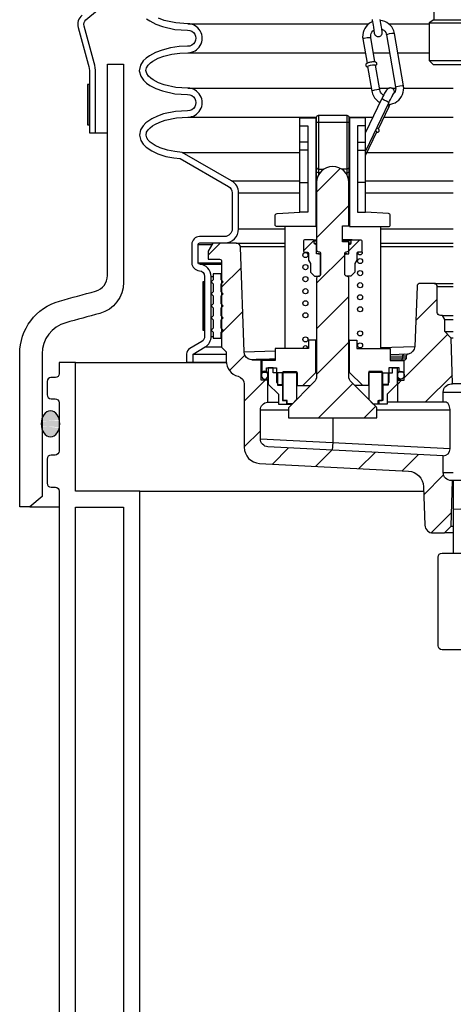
# Model space of a CAD drawing. Extents: x -169 to 7270, y -140 to 2984.
# Tile 21 of 256: x 39.6 to 46.34, y 850.37 to 865.66. Entities that reach past the tile are written whole.
import ezdxf

# ---------------------------------------------------------------- set-up
doc = ezdxf.new("R2010")
doc.units = 0
doc.header["$MEASUREMENT"] = 0
for name, color, linetype in [('ADAPTOR', 3, 'CONTINUOUS'), ('FRP-SUMP', 2, 'CONTINUOUS'), ('MULTI-PORT-SHROUD', 1, 'CONTINUOUS'), ('MULTI-PORT-SPILL-BUCKET', 1, 'CONTINUOUS'), ('MULTI-PORT-SPILL-BUCKET-HATCH', 7, 'CONTINUOUS'), ('MULTI-PORT-SPILL-BUCKET-SHROUD', 1, 'CONTINUOUS'), ('THREADED-ADAPTOR', 4, 'CONTINUOUS')]:
    doc.layers.add(name, color=color, linetype=linetype)
pattern_1 = [(45, (-7789.4933, -328.87903), (-0.35355339, 0.35355339), [])]

msp = doc.modelspace()

# ---------------------------------------------------------------- hatches: boundary and pattern name
at = {"layer": 'FRP-SUMP'}
h = msp.add_hatch(color=256, dxfattribs=at)
edge = h.paths.add_edge_path()
edge.add_ellipse((40.08275, 859.38277), major_axis=(0, 0.2), ratio=0.72085956, start_angle=-71.031832, end_angle=77.321789, ccw=False)
edge.add_line((40.21909, 859.44778), (40.21909, 859.31776))
edge.add_ellipse((40.08275, 859.38277), major_axis=(0, 0.2), ratio=0.72085956, start_angle=102.678211, end_angle=251.031832, ccw=False)
edge.add_line((39.94209, 859.33887), (39.94209, 859.42666))
at = {"layer": 'MULTI-PORT-SPILL-BUCKET-HATCH', "linetype": 'Continuous'}
h = msp.add_hatch(dxfattribs=at)
h.set_pattern_fill('LINE', color=256, scale=4, angle=45, style=0)
h.set_pattern_definition(pattern_1)
edge = h.paths.add_edge_path()
edge.add_line((44.21906, 863.12839), (44.21906, 862.08615))
edge.add_arc((44.25031, 862.08615), 0.03125, 180, 270.325228)
edge.add_arc((44.25067, 862.02365), 0.03125, 0, 90.325228, ccw=False)
edge.add_line((44.28192, 862.02365), (44.28192, 861.70547))
edge.add_arc((44.25067, 861.70547), 0.03125, 269.674772, 360, ccw=False)
edge.add_arc((44.25031, 861.64297), 0.03125, 89.674772, 180)
edge.add_line((44.21906, 861.64297), (44.21906, 860.12056))
edge.add_arc((44.09406, 860.12056), 0.125, -45.000035, 0, ccw=False)
edge.add_line((44.18245, 860.03217), (43.79143, 859.64115))
edge.add_arc((43.81353, 859.61905), 0.03125, 134.999965, 180)
edge.add_line((43.78228, 859.61905), (43.78228, 859.4754))
edge.add_line((43.78228, 859.4754), (45.15655, 859.4754))
edge.add_line((45.15655, 859.4754), (45.15655, 859.61905))
edge.add_arc((45.1253, 859.61905), 0.03125, 360, 405.000035)
edge.add_line((45.14739, 859.64115), (44.75638, 860.03217))
edge.add_arc((44.84477, 860.12056), 0.125, 180, 225.000035, ccw=False)
edge.add_line((44.71977, 860.12056), (44.71977, 861.64297))
edge.add_arc((44.68852, 861.64297), 0.03125, 0, 90.325228)
edge.add_arc((44.68816, 861.70547), 0.03125, 180, 270.325228, ccw=False)
edge.add_line((44.65691, 861.70547), (44.65691, 862.02365))
edge.add_arc((44.68816, 862.02365), 0.03125, 89.674772, 180, ccw=False)
edge.add_arc((44.68852, 862.08615), 0.03125, 269.674772, 360)
edge.add_line((44.71977, 862.08615), (44.71977, 862.20582))
edge.add_line((44.71977, 862.20582), (44.61962, 862.20582))
edge.add_line((44.61962, 862.20582), (44.61962, 862.45511))
edge.add_line((44.61962, 862.45511), (44.71977, 862.45511))
edge.add_line((44.71977, 862.45511), (44.71977, 863.12839))
edge.add_arc((44.46941, 863.12732), 0.25035, 0.244157, 179.755843)
h = msp.add_hatch(dxfattribs=at)
h.set_pattern_fill('LINE', color=256, scale=4, angle=45, style=0)
h.set_pattern_definition(pattern_1)
edge = h.paths.add_edge_path()
edge.add_arc((46.31284, 858.62592), 0.125, 180, 270, ccw=False)
edge.add_line((46.18784, 858.62592), (46.18784, 858.88515))
edge.add_line((46.18784, 858.88515), (43.46299, 859.02581))
edge.add_arc((43.46943, 859.15065), 0.125, 180, 267.044976, ccw=False)
edge.add_line((43.34443, 859.15065), (43.34443, 859.59435))
edge.add_arc((43.46943, 859.59435), 0.125, 94.525391, 180, ccw=False)
edge.add_line((43.45957, 859.71897), (43.45949, 860.05813))
edge.add_line((43.45949, 860.05813), (43.35828, 860.05813))
edge.add_line((43.35828, 860.05813), (43.35828, 860.37133))
edge.add_line((43.35828, 860.37133), (43.21979, 860.37133))
edge.add_line((43.21979, 860.37133), (43.21979, 860.37666))
edge.add_line((43.21979, 860.37666), (43.21979, 860.37772))
edge.add_line((43.21979, 860.37772), (43.18676, 860.38092))
edge.add_line((43.18676, 860.38092), (43.15694, 860.39264))
edge.add_line((43.15694, 860.39264), (43.1303, 860.41075))
edge.add_line((43.1303, 860.41075), (43.11006, 860.43632))
edge.add_line((43.11006, 860.43632), (43.09621, 860.46615))
edge.add_line((43.09621, 860.46615), (43.09088, 860.49811))
edge.add_line((43.09088, 860.49811), (43.03445, 862.12737))
edge.add_arc((42.97178, 862.12499), 0.06272, 2.173434, 90.189466)
edge.add_line((42.97157, 862.18771), (42.60403, 862.18771))
edge.add_line((42.60403, 862.18771), (42.53159, 862.06307))
edge.add_line((42.53159, 862.06307), (42.53159, 861.93842))
edge.add_line((42.53159, 861.93842), (42.71127, 861.93842))
edge.add_arc((42.71092, 861.90682), 0.03161, -0.643124, 89.356876, ccw=False)
edge.add_line((42.74252, 861.90646), (42.74252, 860.57055))
edge.add_line((42.74252, 860.57055), (42.81284, 860.50024))
edge.add_line((42.81284, 860.50024), (42.81284, 860.36174))
edge.add_arc((43.06212, 860.36174), 0.24929, 180, 255.438151)
edge.add_arc((42.96941, 859.99947), 0.12467, -0.457939, 76.061689, ccw=False)
edge.add_line((43.09408, 859.99847), (43.09408, 859.01878))
edge.add_arc((43.34408, 859.01878), 0.25, 180, 266.995515)
edge.add_line((43.33098, 858.76912), (45.64476, 858.64768))
edge.add_arc((45.63166, 858.39802), 0.25, 1.999992, 86.995515, ccw=False)
edge.add_line((45.8815, 858.40675), (45.90238, 857.80906))
edge.add_arc((46.0273, 857.81342), 0.125, 182, 270)
edge.add_line((46.0273, 857.68842), (46.20814, 857.68842))
edge.add_line((46.20814, 857.68842), (46.31099, 857.79128))
edge.add_line((46.31099, 857.79128), (46.33309, 858.50092))
h = msp.add_hatch(dxfattribs=at)
h.set_pattern_fill('LINE', color=256, scale=4, angle=45, style=0)
h.set_pattern_definition(pattern_1)
edge = h.paths.add_edge_path()
edge.add_line((44.25067, 862.02365), (44.21906, 862.02365))
edge.add_line((44.21906, 862.02365), (44.21906, 862.15823))
edge.add_arc((44.20344, 862.15823), 0.01562, 0, 90)
edge.add_line((44.20344, 862.17386), (44.19634, 862.17386))
edge.add_arc((44.19634, 862.18948), 0.01562, 180, 270, ccw=False)
edge.add_line((44.18071, 862.18948), (44.18071, 862.22109))
edge.add_arc((44.16509, 862.22109), 0.01562, 0, 90)
edge.add_line((44.16509, 862.23671), (44.03228, 862.23671))
edge.add_arc((44.03228, 862.22109), 0.01562, 90, 180)
edge.add_line((44.01665, 862.22109), (44.01665, 862.06484))
edge.add_arc((44.03228, 862.06484), 0.01562, 180, 270)
edge.add_line((44.03228, 862.04922), (44.0788, 862.04922))
edge.add_arc((44.0788, 862.03359), 0.01562, 0, 90, ccw=False)
edge.add_line((44.09442, 862.03359), (44.09442, 861.92457))
edge.add_line((44.09442, 861.92457), (44.12531, 861.87024))
edge.add_line((44.12531, 861.87024), (44.12531, 861.73708))
edge.add_line((44.12531, 861.73708), (44.18817, 861.67422))
edge.add_line((44.18817, 861.67422), (44.25067, 861.67422))
edge.add_arc((44.25067, 861.70547), 0.03125, 270, 360)
edge.add_line((44.28192, 861.70547), (44.28192, 861.9924))
edge.add_arc((44.25067, 861.9924), 0.03125, 0, 90)
h = msp.add_hatch(dxfattribs=at)
h.set_pattern_fill('LINE', color=256, scale=4, angle=45, style=0)
h.set_pattern_definition(pattern_1)
edge = h.paths.add_edge_path()
edge.add_line((44.68816, 862.02365), (44.71977, 862.02365))
edge.add_line((44.71977, 862.02365), (44.71977, 862.15823))
edge.add_arc((44.73539, 862.15823), 0.01562, 90, 180, ccw=False)
edge.add_line((44.73539, 862.17386), (44.74249, 862.17386))
edge.add_arc((44.74249, 862.18948), 0.01562, 270, 360)
edge.add_line((44.75812, 862.18948), (44.75812, 862.22109))
edge.add_arc((44.77374, 862.22109), 0.01562, 90, 180, ccw=False)
edge.add_line((44.77374, 862.23671), (44.90655, 862.23671))
edge.add_arc((44.90655, 862.22109), 0.01562, 0, 90, ccw=False)
edge.add_line((44.92218, 862.22109), (44.92218, 862.06484))
edge.add_arc((44.90655, 862.06484), 0.01562, -90, 0, ccw=False)
edge.add_line((44.90655, 862.04922), (44.86003, 862.04922))
edge.add_arc((44.86003, 862.03359), 0.01562, 90, 180)
edge.add_line((44.84441, 862.03359), (44.84441, 861.92457))
edge.add_line((44.84441, 861.92457), (44.81351, 861.87024))
edge.add_line((44.81351, 861.87024), (44.81351, 861.73708))
edge.add_line((44.81351, 861.73708), (44.75066, 861.67422))
edge.add_line((44.75066, 861.67422), (44.68816, 861.67422))
edge.add_arc((44.68816, 861.70547), 0.03125, 180, 270, ccw=False)
edge.add_line((44.65691, 861.70547), (44.65691, 861.9924))
edge.add_arc((44.68816, 861.9924), 0.03125, 90, 180, ccw=False)
h = msp.add_hatch(dxfattribs=at)
h.set_pattern_fill('LINE', color=256, scale=4, angle=45, style=0)
h.set_pattern_definition(pattern_1)
h.paths.add_polyline_path([(46.31089, 860.71382), (46.21129, 860.81342), (46.21129, 861.00092), (46.17521, 861.06342), (46.14409, 861.06342, -0.4142352), (46.09409, 861.11342), (46.09409, 861.51343, 0.4142352), (46.04409, 861.56342), (45.82987, 861.56342, 0.40405554), (45.7799, 861.51517), (45.74785, 860.59726, -0.37830961), (45.63101, 860.4626, 0.30262283), (45.6118, 860.43376), (45.6118, 860.40152, -0.41421356), (45.58055, 860.37027), (45.58055, 860.05813), (45.47934, 860.05813), (45.47926, 859.71897), (46.18784, 859.71935), (46.18784, 859.87592, -0.41421356), (46.31284, 860.00092), (46.33309, 860.00092)])

# ---------------------------------------------------------------- linework, layer by layer
at = {"layer": 'ADAPTOR', "color": 7}
for p, q in [((46.04281, 865.65265), (50.89537, 865.65265)), ((45.96909, 865.60991), (50.96909, 865.60991)), ((45.96909, 865.02338), (50.96909, 865.02338))]:
    msp.add_line(p, q, dxfattribs=at)
at = {"layer": 'ADAPTOR', "linetype": 'Continuous'}
for points in [[(46.04281, 866.57786), (46.04281, 865.65265), (45.96909, 865.60991), (45.96909, 865.02338), (46.03159, 864.96088)], [(46.03159, 864.96088), (50.90659, 864.96088), (50.96909, 865.02338), (50.96909, 865.60991), (50.89537, 865.65265), (50.89537, 866.57786)]]:
    msp.add_lwpolyline(points, dxfattribs=at)
at = {"layer": 'FRP-SUMP', "color": 7, "linetype": 'Continuous'}
for p, q in [((40.46909, 860.33715), (42.81405, 860.33715)), ((41.46909, 858.33715), (45.88393, 858.33715))]:
    msp.add_line(p, q, dxfattribs=at)
at = {"layer": 'FRP-SUMP', "color": 7}
msp.add_line((39.76231, 858.09596), (40.219, 858.0958), dxfattribs=at)
at = {"layer": 'FRP-SUMP'}
msp.add_lwpolyline([(40.31871, 860.95171, 0.33616492), (39.95382, 860.47031), (39.95382, 858.25665), (39.76231, 858.09596), (39.60369, 858.09596), (39.60382, 858.25665), (39.60382, 860.47031, -0.33616492), (40.22414, 861.28869, -0.00312802), (40.78375, 861.44229, 0.33950342), (40.96909, 861.68378), (40.96909, 864.96665), (41.21882, 864.96665), (41.21882, 861.57971, -0.33985649), (40.84753, 861.09656, 0.00350371)], format="xyb", close=True, dxfattribs=at)
for points in [[(41.46909, 848.19664), (41.46909, 858.33715), (40.46909, 858.33715), (40.46909, 860.33715), (40.21909, 860.33715), (40.21909, 860.16028, -0.41421356), (40.15909, 860.10028), (40.08909, 860.10028, 0.41421356), (40.02909, 860.04028), (40.02909, 859.83465, 0.41421356), (40.09159, 859.77215), (40.15409, 859.77215, -0.38676832), (40.21909, 859.70965), (40.21909, 858.95965, -0.38676832), (40.15409, 858.89715), (40.09159, 858.89715, 0.41421356), (40.02909, 858.83465), (40.02909, 858.45965, 0.41421356), (40.09159, 858.39715), (40.15909, 858.39715, -0.41421356), (40.21909, 858.33715), (40.21562, 848.50212, 0.00822165)], [(40.46909, 848.28417), (40.46909, 858.08715), (41.21909, 858.08715), (41.21909, 848.36693, 0.01036772)]]:
    msp.add_lwpolyline(points, format="xyb", dxfattribs=at)
at = {"layer": 'FRP-SUMP', "extrusion": (0, 0, -1)}
msp.add_ellipse((40.08275, 859.38277), major_axis=(0, 0.2), ratio=0.72085956, dxfattribs=at)
at = {"layer": 'MULTI-PORT-SHROUD', "color": 7}
msp.add_line((40.78159, 863.89911), (40.96909, 863.89911), dxfattribs=at)
at = {"layer": 'MULTI-PORT-SHROUD', "color": 1, "linetype": 'Continuous'}
for points in [[(40.66993, 864.96421, -0.06721269), (40.68784, 864.83159), (40.68784, 863.89911), (40.78159, 863.89911), (40.78159, 864.83159, 0.06721269), (40.76032, 864.98908), (40.60383, 865.55796, -0.29327737), (40.63396, 865.65464), (41.26443, 866.18366, 0.46630694)], [(40.5737, 865.72646, 0.29327778), (40.51344, 865.53309), (40.66993, 864.96421)]]:
    msp.add_lwpolyline(points, format="xyb", dxfattribs=at)
at = {"layer": 'MULTI-PORT-SHROUD', "color": 7, "linetype": 'Continuous'}
msp.add_lwpolyline([(40.68784, 864.02411), (40.68784, 864.64911), (40.65784, 864.64911), (40.65784, 864.02411)], close=True, dxfattribs=at)
at = {"layer": 'MULTI-PORT-SPILL-BUCKET', "color": 1, "linetype": 'Continuous'}
for p, q in [((45.13518, 864.94475), (45.1353, 864.94481)), ((44.08483, 863.75587), (43.95912, 863.75587)), ((44.08483, 863.62909), (43.95912, 863.62909)), ((44.854, 863.75587), (44.9797, 863.75587)), ((44.854, 863.62909), (44.9797, 863.62909)), ((43.95912, 863.12946), (44.08483, 863.12946)), ((44.9797, 863.12946), (44.854, 863.12946)), ((43.72688, 862.44339), (43.72688, 860.55244)), ((45.21194, 862.44339), (45.21194, 860.55244))]:
    msp.add_line(p, q, dxfattribs=at)
at = {"layer": 'MULTI-PORT-SPILL-BUCKET', "linetype": 'Continuous'}
for p, q in [((44.25031, 864.17347), (44.25031, 863.24845)), ((44.68852, 864.17347), (44.68852, 863.24845)), ((44.93455, 862.04922), (44.90655, 862.04922)), ((43.45949, 860.05813), (43.46801, 860.05813)), ((45.47934, 860.05813), (45.47082, 860.05813))]:
    msp.add_line(p, q, dxfattribs=at)
at = {"layer": 'MULTI-PORT-SPILL-BUCKET', "color": 7, "linetype": 'Continuous'}
for p, q in [((44.21906, 864.01154), (44.20948, 864.01154)), ((44.21906, 863.97958), (44.20948, 863.97958)), ((44.72935, 864.01154), (44.71977, 864.01154)), ((44.72935, 863.97958), (44.71977, 863.97958)), ((44.20948, 863.6472), (44.21906, 863.6472)), ((44.71977, 863.6472), (44.72935, 863.6472)), ((44.20948, 863.61524), (44.21906, 863.61524)), ((44.21906, 863.50445), (44.20948, 863.50445)), ((44.71977, 863.61524), (44.72935, 863.61524)), ((44.72935, 863.50445), (44.71977, 863.50445)), ((44.20948, 863.2541), (44.21906, 863.2541)), ((44.71977, 863.2541), (44.72935, 863.2541)), ((44.20948, 863.12946), (44.21907, 863.12946)), ((44.20948, 863.0975), (44.21906, 863.0975)), ((44.71977, 863.12946), (44.72935, 863.12946)), ((44.72935, 863.0975), (44.71977, 863.0975)), ((44.20948, 862.698), (44.21906, 862.698)), ((44.71977, 862.698), (44.72722, 862.698)), ((44.72722, 862.698), (44.72935, 862.698)), ((44.20948, 862.44339), (44.21906, 862.44339)), ((44.71977, 862.45511), (44.72935, 862.45511)), ((42.97123, 862.18842), (43.72688, 862.18842)), ((43.72688, 862.12811), (43.0337, 862.12811)), ((44.16509, 862.23671), (44.21906, 862.23671)), ((44.18071, 862.22109), (44.21906, 862.22109)), ((44.18071, 862.18948), (44.21906, 862.18948)), ((44.20344, 862.17386), (44.21906, 862.17386)), ((44.77374, 862.23671), (44.61962, 862.23671)), ((44.75812, 862.22109), (44.61962, 862.22109)), ((44.75812, 862.18948), (44.71977, 862.18948)), ((44.73539, 862.17386), (44.71977, 862.17386)), ((45.21194, 862.18842), (46.34409, 862.1878)), ((46.34409, 862.12811), (45.21194, 862.12811)), ((44.25067, 862.02365), (44.28192, 862.02365)), ((44.68816, 862.02365), (44.65691, 862.02365)), ((42.73409, 861.71342), (42.74259, 861.71342)), ((42.73409, 861.55717), (42.74259, 861.55717)), ((46.04409, 861.56342), (46.34409, 861.56342)), ((46.09409, 861.51343), (46.34409, 861.51343)), ((42.73409, 861.36967), (42.74259, 861.36967)), ((42.73409, 861.18217), (42.74259, 861.18217)), ((46.17521, 861.06342), (46.34409, 861.06342)), ((42.73409, 860.99467), (42.74259, 860.99467)), ((46.21129, 861.00092), (46.34409, 861.00092)), ((42.73409, 860.80717), (42.74259, 860.80717)), ((46.21129, 860.81342), (46.34409, 860.81342)), ((42.73409, 860.71342), (42.74259, 860.71342)), ((44.20948, 860.68028), (44.21906, 860.68028)), ((44.72935, 860.68028), (44.71977, 860.68028)), ((45.21194, 860.56828), (45.74741, 860.58514)), ((46.34409, 860.71382), (46.31089, 860.71382)), ((43.09077, 860.5015), (43.57454, 860.51673)), ((45.64202, 860.46499), (45.36429, 860.45588)), ((43.35828, 860.37133), (43.57454, 860.37133)), ((43.43818, 860.18277), (43.46801, 860.18277)), ((43.45949, 860.14975), (43.46801, 860.14975)), ((43.45949, 860.12524), (43.46801, 860.12524)), ((44.20948, 860.23497), (44.21906, 860.23497)), ((44.72935, 860.23497), (44.71977, 860.23497)), ((45.50065, 860.18277), (45.47082, 860.18277)), ((45.47934, 860.14975), (45.47082, 860.14975)), ((45.47934, 860.12524), (45.47082, 860.12524)), ((43.41048, 860.07624), (43.46801, 860.07624)), ((43.68853, 859.99208), (43.69919, 859.99208)), ((43.68853, 859.98036), (43.69919, 859.98036)), ((44.00387, 859.97503), (44.12531, 859.97503)), ((44.93496, 859.97503), (44.81351, 859.97503)), ((45.52835, 860.07624), (45.47082, 860.07624)), ((46.90107, 860.00092), (46.33309, 860.00092)), ((46.18784, 859.87592), (46.90107, 859.87592)), ((43.45957, 859.71897), (43.62568, 859.71897)), ((45.47926, 859.71897), (45.31315, 859.71897)), ((43.78228, 859.59471), (43.34443, 859.59471)), ((43.78228, 859.59471), (43.34443, 859.59471)), ((46.29347, 859.59471), (45.15655, 859.59471)), ((46.29347, 858.99466), (43.34449, 859.14689)), ((46.18784, 858.62592), (46.34409, 858.62592)), ((46.33309, 858.50092), (46.31284, 858.50092)), ((50.60509, 858.50092), (46.33309, 858.50092)), ((46.34409, 857.68842), (46.20814, 857.68842)), ((46.31099, 857.79128), (46.34409, 857.79128))]:
    msp.add_line(p, q, dxfattribs=at)
at = {"layer": 'MULTI-PORT-SPILL-BUCKET', "color": 1, "linetype": 'Continuous'}
for points in [[(45.08248, 865.6251), (45.06967, 865.61897), (45.03922, 865.60048), (45.01171, 865.57788), (44.98774, 865.55163), (44.96777, 865.52228), (44.95223, 865.49043), (44.94142, 865.45669), (44.93559, 865.42177), (44.93479, 865.3865), (44.93595, 865.37197), (44.93798, 865.35747), (45.00241, 864.97965)], [(45.08205, 865.66036), (45.08471, 865.64475), (45.08735, 865.62917), (45.09238, 865.59918), (45.09722, 865.56992), (45.1017, 865.54234), (45.1146, 865.44912), (45.11555, 865.44444), (45.11787, 865.43706), (45.11872, 865.43474), (45.11979, 865.43213), (45.12187, 865.42784), (45.12448, 865.42336), (45.12887, 865.41729), (45.13402, 865.41175), (45.14251, 865.40496), (45.15206, 865.39971), (45.1624, 865.39621), (45.17318, 865.39456), (45.18454, 865.39485), (45.19566, 865.3972), (45.20565, 865.40125), (45.21478, 865.40695), (45.22131, 865.4126), (45.227, 865.41909), (45.23106, 865.42512), (45.23438, 865.43156), (45.23658, 865.4372), (45.2382, 865.44296), (45.23907, 865.44748), (45.23959, 865.45175), (45.23977, 865.45445), (45.23984, 865.45682), (45.23984, 865.45869), (45.23979, 865.46026), (45.2397, 865.46225), (45.23958, 865.46394), (45.23924, 865.46768), (45.23882, 865.47133), (45.23731, 865.48286), (45.23512, 865.49807), (45.23204, 865.51844), (45.22824, 865.54264), (45.22402, 865.56896), (45.21935, 865.59755), (45.21438, 865.62752), (45.20925, 865.65804)], [(45.32801, 864.3399), (45.37043, 864.34455), (45.40487, 864.35379), (45.43765, 864.36779), (45.4681, 864.38628), (45.49561, 864.40888), (45.51958, 864.43512), (45.53955, 864.46448), (45.55509, 864.49633), (45.5659, 864.53007), (45.57173, 864.56498), (45.57253, 864.60026), (45.57137, 864.61479), (45.56934, 864.62929), (45.43096, 865.44072), (45.42649, 865.46146), (45.42031, 865.48159), (45.4062, 865.5138), (45.38758, 865.5438), (45.36483, 865.57089), (45.33846, 865.59446), (45.30894, 865.61409), (45.27692, 865.62938), (45.24299, 865.64), (45.21141, 865.64517)], [(45.12563, 865.00066), (45.0612, 865.37849), (45.0599, 865.38882), (45.05949, 865.39913), (45.06177, 865.42197), (45.06835, 865.44414), (45.07926, 865.46503), (45.09404, 865.48353), (45.10796, 865.49588)], [(45.23306, 865.51172), (45.26518, 865.49302), (45.28163, 865.47652), (45.29458, 865.45749), (45.30265, 865.43934), (45.30774, 865.41971), (45.44612, 864.60827), (45.44743, 864.59794), (45.44783, 864.58763), (45.44555, 864.56479), (45.43897, 864.54262), (45.42982, 864.52788)], [(45.1353, 864.94481), (45.14158, 864.94831), (45.14751, 864.95333), (45.15026, 864.95665), (45.15265, 864.96058), (45.15442, 864.96512), (45.15537, 864.97003), (45.15537, 864.97517), (45.15438, 864.98022), (45.15251, 864.98483), (45.14987, 864.98895), (45.14714, 864.99198), (45.14412, 864.99449), (45.14099, 864.99645), (45.13788, 864.99795), (45.13425, 864.99924), (45.13074, 865.00012), (45.12429, 865.0011), (45.11756, 865.00152), (45.10655, 865.00154), (45.09388, 865.00065), (45.09093, 865.00031), (45.0879, 864.99991), (45.06974, 864.99768), (45.06949, 864.99765), (45.06925, 864.99762), (45.05607, 864.99548), (45.04295, 864.99267), (45.0307, 864.98967), (45.01972, 864.98657), (45.00936, 864.98297), (45.00032, 864.97882), (44.99559, 864.97597), (44.99101, 864.97218), (44.9881, 864.96892), (44.98552, 864.96499), (44.98361, 864.96056), (44.98248, 864.95573), (44.98227, 864.95061), (44.98306, 864.94551), (44.9848, 864.94073), (44.98736, 864.93641), (44.99004, 864.93327), (44.99305, 864.93064), (44.99615, 864.92859), (44.99926, 864.92702), (45.0028, 864.92569), (45.00623, 864.92477), (45.01179, 864.92379)], [(45.25881, 864.48209), (45.24213, 864.49374), (45.22569, 864.51024), (45.21274, 864.52928), (45.20467, 864.54742), (45.19958, 864.56705), (45.13452, 864.94852), (45.12275, 864.95212), (45.08991, 864.95032), (45.04994, 864.94334), (45.01971, 864.93411), (45.0113, 864.92751), (45.07636, 864.54603), (45.08083, 864.5253), (45.08701, 864.50517), (45.10113, 864.47296), (45.11974, 864.44296), (45.14249, 864.41587), (45.16886, 864.3923), (45.20353, 864.36982)], [(44.9797, 863.61449), (44.98354, 863.62255), (45.34096, 864.36689), (45.34765, 864.38069), (45.35423, 864.39404), (45.36662, 864.4185), (45.37836, 864.44079), (45.38883, 864.45976), (45.39777, 864.475), (45.40254, 864.48259), (45.406, 864.48768), (45.42982, 864.52788), (45.42895, 864.54322), (45.42694, 864.55176), (45.42361, 864.56046), (45.41818, 864.56989), (45.41112, 864.5784), (45.40209, 864.58597), (45.39179, 864.59179), (45.38025, 864.59566), (45.36825, 864.59727), (45.35867, 864.59692), (45.34939, 864.59519), (45.34172, 864.59265), (45.3347, 864.58935), (45.32891, 864.58582), (45.32391, 864.58212), (45.31942, 864.57819), (45.31565, 864.57441), (45.31061, 864.56867), (45.3062, 864.56298), (45.29671, 864.54916), (45.28675, 864.53291), (45.27581, 864.51377), (45.26389, 864.49181), (45.2506, 864.46618), (45.23686, 864.43867), (45.23258, 864.4299), (45.22828, 864.421), (44.9797, 863.90334)], [(45.17895, 863.96154), (45.34564, 864.30867), (45.35267, 864.32344), (45.35958, 864.3382), (45.36209, 864.34364)], [(43.95912, 864.00622), (44.08483, 864.00622), (44.08483, 862.6671), (43.95912, 862.6671)], [(44.9797, 864.00622), (44.854, 864.00622), (44.854, 862.6671), (44.9797, 862.6671)], [(44.9797, 863.54662), (45.15606, 863.91386), (45.15165, 863.92081), (45.13283, 863.93346)], [(45.15515, 863.91131), (45.16178, 863.91058), (45.16604, 863.91056), (45.17065, 863.91117), (45.17515, 863.91252), (45.17964, 863.91471), (45.18348, 863.91759), (45.1868, 863.92118), (45.18944, 863.92544), (45.19123, 863.93009), (45.19206, 863.93458), (45.19209, 863.93924), (45.19111, 863.94428), (45.18957, 863.9487), (45.18806, 863.95155), (45.18637, 863.95407), (45.18409, 863.95687), (45.18175, 863.95931), (45.1765, 863.96389), (45.17049, 863.96831), (45.15474, 863.97821)]]:
    msp.add_lwpolyline(points, dxfattribs=at)
at = {"layer": 'MULTI-PORT-SPILL-BUCKET', "color": 7, "linetype": 'Continuous'}
for points in [[(44.93798, 865.35747), (44.95644, 865.36785), (45.00243, 865.37832), (45.0436, 865.38221), (45.0612, 865.37848)], [(45.43096, 865.44072), (45.41824, 865.44436), (45.38684, 865.44259), (45.34876, 865.4361), (45.31855, 865.42736), (45.30774, 865.41971)], [(45.19956, 864.56713), (45.18657, 864.57069), (45.15511, 864.56888), (45.11714, 864.56238), (45.08708, 864.55365), (45.07636, 864.54603)], [(45.44611, 864.60836), (45.46478, 864.61872), (45.51058, 864.62912), (45.55175, 864.63301), (45.56934, 864.62928)], [(45.34096, 864.36689), (45.33235, 864.37653), (45.3055, 864.39281), (45.27068, 864.40954), (45.24119, 864.4203), (45.22828, 864.421)], [(45.32222, 864.32786), (45.34034, 864.31575), (45.34564, 864.30867)], [(44.9797, 863.62617), (44.98353, 863.62254)], [(45.6118, 860.43376), (45.55362, 860.43185), (45.36429, 860.42593)], [(43.57454, 860.38412), (43.48932, 860.38412), (43.28051, 860.37879), (43.21979, 860.37772)], [(45.6118, 860.40152), (45.55356, 860.40152), (45.36429, 860.40197)], [(44.46941, 859.4754), (44.46922, 859.09258), (44.46311, 858.97419)]]:
    msp.add_lwpolyline(points, dxfattribs=at)
at = {"layer": 'MULTI-PORT-SPILL-BUCKET', "color": 1, "linetype": 'Continuous'}
for points in [[(43.95912, 864.13086), (44.20948, 864.13086), (44.20948, 862.44339), (43.60579, 862.44339, -0.41421356), (43.57454, 862.47464), (43.57454, 862.61671, -0.39848417), (43.60411, 862.64791), (43.95912, 862.6671)], [(44.9797, 864.13086), (44.72935, 864.13086), (44.72935, 862.44339), (45.33304, 862.44339, 0.41421356), (45.36429, 862.47464), (45.36429, 862.61671, 0.39848417), (45.33472, 862.64791), (44.9797, 862.6671)]]:
    msp.add_lwpolyline(points, format="xyb", close=True, dxfattribs=at)
at = {"layer": 'MULTI-PORT-SPILL-BUCKET', "color": 2, "linetype": 'Continuous'}
msp.add_lwpolyline([(44.22025, 863.15186, -0.06710379), (44.21906, 863.16035), (44.21906, 864.14222, -0.41421356), (44.25031, 864.17347), (44.68852, 864.17347, -0.41421356), (44.71977, 864.14222), (44.71977, 863.16035, -0.07076036), (44.71858, 863.15186)], format="xyb", dxfattribs=at)
for points in [[(44.21906, 864.06161), (44.22332, 864.06374), (44.23504, 864.06588), (44.25031, 864.06694), (44.68852, 864.06694), (44.70378, 864.06588), (44.7155, 864.06374), (44.71977, 864.06161)], [(44.21906, 863.3617), (44.22332, 863.34891), (44.23504, 863.33932), (44.25031, 863.33613), (44.32986, 863.33613)], [(44.71977, 863.3617), (44.7155, 863.34891), (44.70379, 863.33932), (44.68852, 863.33613), (44.60897, 863.33613)], [(44.27126, 863.28073), (44.25031, 863.28073), (44.23504, 863.28286), (44.22332, 863.28712), (44.21906, 863.29352)], [(44.66756, 863.28073), (44.68852, 863.28073), (44.70379, 863.28286), (44.7155, 863.28712), (44.71977, 863.29352)]]:
    msp.add_lwpolyline(points, dxfattribs=at)
at = {"layer": 'MULTI-PORT-SPILL-BUCKET', "linetype": 'Continuous'}
msp.add_lwpolyline([(44.21906, 863.12839), (44.21906, 862.08615, 0.41587709), (44.25049, 862.0549, -0.41587709), (44.28192, 862.02365), (44.28192, 861.70547, -0.41587709), (44.25049, 861.67422, 0.41587709), (44.21906, 861.64297), (44.21906, 860.12056, -0.19891253), (44.18245, 860.03217), (43.79143, 859.64115, 0.19891253), (43.78228, 859.61905), (43.78228, 859.4754), (45.15655, 859.4754), (45.15655, 859.61905, 0.19891253), (45.14739, 859.64115), (44.75638, 860.03217, -0.19891253), (44.71977, 860.12056), (44.71977, 861.64297, 0.41587709), (44.68834, 861.67422, -0.41587709), (44.65691, 861.70547), (44.65691, 862.02365, -0.41587709), (44.68834, 862.0549, 0.41587709), (44.71977, 862.08615), (44.71977, 862.20582), (44.61962, 862.20582), (44.61962, 862.45511), (44.71977, 862.45511), (44.71977, 863.12839, 0.99574771)], format="xyb", close=True, dxfattribs=at)
for points in [[(46.31284, 858.50092, -0.41421356), (46.18784, 858.62592), (46.18784, 858.88515), (43.46299, 859.02581, -0.39918704), (43.34443, 859.15065), (43.34443, 859.59435, -0.3912647), (43.45957, 859.71897), (43.45949, 860.05813), (43.35828, 860.05813), (43.35828, 860.37133), (43.21979, 860.37133), (43.21979, 860.37666), (43.21979, 860.37772), (43.18676, 860.38092), (43.15694, 860.39264), (43.1303, 860.41075), (43.11006, 860.43632), (43.09621, 860.46615), (43.09088, 860.49811), (43.03445, 862.12737, 0.4041076), (42.97157, 862.18771), (42.60403, 862.18771), (42.53159, 862.06307), (42.53159, 861.93842), (42.71127, 861.93842, -0.41421356), (42.74252, 861.90646), (42.74252, 860.57055), (42.81284, 860.50024), (42.81284, 860.36174, 0.34158774), (42.99944, 860.12047, -0.34686572), (43.09408, 859.99847), (43.09408, 859.01878, 0.39893686), (43.33098, 858.76912), (45.64476, 858.64768, -0.38885624), (45.8815, 858.40675), (45.90238, 857.80906, 0.40402623), (46.0273, 857.68842), (46.20814, 857.68842), (46.31099, 857.79128), (46.33309, 858.50092)], [(46.18784, 859.71935), (46.18784, 859.87592, -0.41421356), (46.31284, 860.00092), (46.33309, 860.00092), (46.31089, 860.71382), (46.21129, 860.81342), (46.21129, 861.00092), (46.17521, 861.06342), (46.14409, 861.06342, -0.4142352), (46.09409, 861.11342), (46.09409, 861.51343, 0.4142352), (46.04409, 861.56342), (45.82987, 861.56342, 0.40405554), (45.7799, 861.51517), (45.74744, 860.58553, -0.32549852), (45.64434, 860.46507), (45.64202, 860.46499, 0.4046463), (45.6118, 860.43376), (45.6118, 860.40152, -0.41421356), (45.58055, 860.37027), (45.36429, 860.37027)], [(46.18784, 858.88515, 0.39700702), (46.29347, 858.99466), (46.29347, 859.59471), (46.29347, 859.60643), (46.29134, 859.62774), (46.28708, 859.64798), (46.27962, 859.66822), (46.2711, 859.68526), (46.26151, 859.70018), (46.25085, 859.71083), (46.23914, 859.71722), (46.22742, 859.71935), (46.18784, 859.71935), (45.47926, 859.71897), (45.47934, 860.05813), (45.58055, 860.05813), (45.58055, 860.37027)]]:
    msp.add_lwpolyline(points, format="xyb", dxfattribs=at)
at = {"layer": 'MULTI-PORT-SPILL-BUCKET', "color": 2}
for points in [[(44.25067, 862.02365), (44.21906, 862.02365), (44.21906, 862.15823, 0.41421356), (44.20344, 862.17386), (44.19634, 862.17386, -0.41421356), (44.18071, 862.18948), (44.18071, 862.22109, 0.41421356), (44.16509, 862.23671), (44.03228, 862.23671, 0.41421356), (44.01665, 862.22109), (44.01665, 862.06484, 0.41421356), (44.03228, 862.04922), (44.0788, 862.04922, -0.41421356), (44.09442, 862.03359), (44.09442, 861.92457), (44.12531, 861.87024), (44.12531, 861.73708), (44.18817, 861.67422), (44.25067, 861.67422, 0.41421356), (44.28192, 861.70547), (44.28192, 861.9924, 0.41421356)], [(44.68816, 862.02365), (44.71977, 862.02365), (44.71977, 862.15823, -0.41421356), (44.73539, 862.17386), (44.74249, 862.17386, 0.41421356), (44.75812, 862.18948), (44.75812, 862.22109, -0.41421356), (44.77374, 862.23671), (44.90655, 862.23671, -0.41421356), (44.92218, 862.22109), (44.92218, 862.06484, -0.41421356), (44.90655, 862.04922), (44.86003, 862.04922, 0.41421356), (44.84441, 862.03359), (44.84441, 861.92457), (44.81351, 861.87024), (44.81351, 861.73708), (44.75066, 861.67422), (44.68816, 861.67422, -0.41421356), (44.65691, 861.70547), (44.65691, 861.9924, -0.41421356)]]:
    msp.add_lwpolyline(points, format="xyb", close=True, dxfattribs=at)
at = {"layer": 'MULTI-PORT-SPILL-BUCKET', "color": 2, "linetype": 'Continuous'}
for points in [[(42.73409, 860.99467), (42.76534, 861.02592), (42.73409, 861.05717), (42.73409, 861.18217), (42.76534, 861.21342), (42.73409, 861.24467), (42.73409, 861.36967), (42.76534, 861.40092), (42.73409, 861.43217), (42.73409, 861.55717), (42.76534, 861.58842), (42.73409, 861.61967), (42.73409, 861.71342), (42.60909, 861.71342), (42.60909, 861.61967), (42.57784, 861.58842), (42.60909, 861.55717), (42.60909, 861.43217), (42.57784, 861.40092), (42.60909, 861.36967), (42.60909, 861.24467), (42.57784, 861.21342), (42.60909, 861.18217), (42.60909, 861.05717), (42.57784, 861.02592), (42.60909, 860.99467), (42.60909, 860.86967), (42.57784, 860.83842), (42.60909, 860.80717), (42.60909, 860.71342), (42.73409, 860.71342), (42.73409, 860.80717), (42.76534, 860.83842), (42.73409, 860.86967)], [(43.90692, 859.75771), (43.84407, 859.69485), (43.76097, 859.69485), (43.76097, 859.74279), (43.69919, 859.74279), (43.69919, 860.19555), (43.90692, 860.19555), (43.90692, 859.75771)], [(45.0319, 859.75771), (45.09476, 859.69485), (45.17785, 859.69485), (45.17785, 859.74279), (45.23964, 859.74279), (45.23964, 860.19555), (45.0319, 860.19555), (45.0319, 859.75771)]]:
    msp.add_lwpolyline(points, close=True, dxfattribs=at)
at = {"layer": 'MULTI-PORT-SPILL-BUCKET', "color": 1, "linetype": 'Continuous'}
for points in [[(43.60863, 859.99208), (43.68853, 859.99208), (43.68853, 860.18064), (43.91545, 860.18064), (43.91545, 859.97503), (44.00387, 859.97503), (44.20948, 860.18171), (44.20948, 860.68028), (44.09442, 860.68028), (44.09442, 860.55244), (43.57454, 860.55244), (43.57454, 860.36494), (43.57454, 860.36494), (43.36574, 860.36494), (43.36574, 860.18277), (43.43818, 860.18277), (43.43818, 860.24989), (43.59478, 860.24989), (43.59478, 860.0251), (43.60863, 860.01765)], [(45.3302, 859.99208), (45.2503, 859.99208), (45.2503, 860.18064), (45.02338, 860.18064), (45.02338, 859.97503), (44.93496, 859.97503), (44.72935, 860.18171), (44.72935, 860.68028), (44.84441, 860.68028), (44.84441, 860.55244), (45.36429, 860.55244), (45.36429, 860.36494), (45.36429, 860.36494), (45.57309, 860.36494), (45.57309, 860.18277), (45.50065, 860.18277), (45.50065, 860.24989), (45.34404, 860.24989), (45.34404, 860.0251), (45.3302, 860.01765)]]:
    msp.add_lwpolyline(points, close=True, dxfattribs=at)
at = {"layer": 'MULTI-PORT-SPILL-BUCKET', "color": 7, "linetype": 'Continuous'}
msp.add_lwpolyline([(45.58617, 860.46316), (45.58385, 860.46308, 0.4046463), (45.55362, 860.43185), (45.55356, 860.40152, -0.41421356), (45.52231, 860.37027)], format="xyb", dxfattribs=at)
for points in [[(43.45949, 860.12524), (43.45949, 860.14975, 1), (43.36148, 860.14975), (43.36148, 860.12524, 1)], [(45.47934, 860.12524), (45.47934, 860.14975, -1), (45.57735, 860.14975), (45.57735, 860.12524, -1)]]:
    msp.add_lwpolyline(points, format="xyb", close=True, dxfattribs=at)
at = {"layer": 'MULTI-PORT-SPILL-BUCKET', "linetype": 'Continuous'}
for points in [[(43.69919, 860.17531), (43.54258, 860.17531), (43.54258, 860.24989), (43.46801, 860.24989), (43.46801, 860.0006), (43.62568, 859.84293), (43.62568, 859.68739), (43.83768, 859.68739)], [(43.60863, 860.17531), (43.60863, 859.98036), (43.68853, 859.98036), (43.68853, 859.74279), (43.75032, 859.74279), (43.75032, 859.68739)], [(45.23964, 860.17531), (45.39625, 860.17531), (45.39625, 860.24989), (45.47082, 860.24989), (45.47082, 860.0006), (45.31315, 859.84293), (45.31315, 859.68739), (45.10115, 859.68739)], [(45.3302, 860.17531), (45.3302, 859.98036), (45.2503, 859.98036), (45.2503, 859.74279), (45.18851, 859.74279), (45.18851, 859.68739)]]:
    msp.add_lwpolyline(points, dxfattribs=at)
at = {"layer": 'MULTI-PORT-SPILL-BUCKET', "color": 7, "linetype": 'Continuous'}
for centre in [(44.04463, 862.00247), (44.89459, 861.90915), (44.04463, 861.81552), (44.04463, 861.62905), (44.89459, 861.72192), (44.89459, 861.53479), (44.04463, 861.44149), (44.89459, 861.34772), (44.04463, 861.25454), (44.89459, 861.16061), (44.04463, 861.06748), (44.04463, 860.69306), (44.89459, 860.78656), (44.89459, 860.59995)]:
    msp.add_circle(centre, 0.03996, dxfattribs=at)
for centre, start, end in [((44.89459, 862.04938), 181.596041, 359.773332), ((44.04463, 860.55299), 359.20471, 180.79529)]:
    msp.add_arc(centre, 0.03996, start, end, dxfattribs=at)
at = {"layer": 'MULTI-PORT-SPILL-BUCKET-SHROUD', "color": 7, "linetype": 'Continuous'}
for p, q in [((42.21662, 865.59373), (45.031, 865.59373)), ((45.33928, 865.59373), (45.96909, 865.59373)), ((42.21662, 865.14373), (44.97443, 865.14373)), ((45.10123, 865.14373), (45.35481, 865.14373)), ((45.48161, 865.14373), (45.96909, 865.14373)), ((42.21663, 864.59373), (45.06822, 864.59373)), ((45.19503, 864.59373), (45.34497, 864.59373)), ((45.386, 864.59373), (45.44759, 864.59373)), ((45.57238, 864.59373), (46.34409, 864.59373)), ((42.21663, 864.14373), (44.2191, 864.14373)), ((44.71973, 864.14373), (45.09514, 864.14373)), ((45.26644, 864.14373), (46.34409, 864.14373)), ((42.13048, 863.59639), (43.95912, 863.59639)), ((44.9797, 863.59639), (46.34409, 863.59639)), ((42.8968, 863.15616), (43.95912, 863.15616)), ((44.9797, 863.15616), (46.34409, 863.15616)), ((43.00659, 862.96649), (43.95912, 862.96649)), ((44.9797, 862.96649), (46.34409, 862.96649)), ((43.00659, 862.40935), (43.72688, 862.40935)), ((45.21194, 862.40935), (46.34409, 862.40935)), ((42.37721, 862.1656), (42.59058, 862.1656)), ((42.37721, 861.88435), (42.74259, 861.88435)), ((42.40351, 861.8593), (42.74259, 861.8593)), ((42.57909, 861.67218), (42.60909, 861.67218)), ((42.73409, 861.61967), (42.74257, 861.61967)), ((42.73409, 861.43217), (42.74259, 861.43217)), ((42.73409, 861.24467), (42.74259, 861.24467)), ((42.73409, 861.05717), (42.74259, 861.05717)), ((42.47911, 860.83842), (42.47409, 860.83842)), ((42.57909, 860.74079), (42.60909, 860.74079)), ((42.73409, 860.86967), (42.74259, 860.86967)), ((42.48765, 860.57623), (42.74259, 860.57623)), ((42.29909, 860.46374), (42.81284, 860.46374)), ((42.29909, 860.33842), (42.81393, 860.33842))]:
    msp.add_line(p, q, dxfattribs=at)
at = {"layer": 'MULTI-PORT-SPILL-BUCKET-SHROUD', "color": 1, "linetype": 'Continuous'}
for points in [[(41.57736, 865.67228), (41.62665, 865.63693), (41.72152, 865.58669), (41.82217, 865.54955), (42.01694, 865.50662), (42.21382, 865.49369, -1.01877171), (42.21477, 865.24374), (42.08208, 865.23799), (41.94806, 865.21929), (41.81604, 865.18592), (41.71636, 865.14855), (41.62146, 865.09719), (41.57213, 865.06093), (41.52569, 865.01545), (41.48324, 864.95119), (41.4636, 864.8632), (41.48761, 864.77731), (41.53092, 864.71608), (41.57736, 864.67228), (41.62666, 864.63693), (41.72153, 864.58669), (41.82217, 864.54955), (42.01695, 864.50662), (42.21383, 864.49369, -1.0221364), (42.21396, 864.24375), (42.02682, 864.23203), (41.84082, 864.19344), (41.7457, 864.16087), (41.65569, 864.11782), (41.60884, 864.08862), (41.56436, 864.05412), (41.52084, 864.00984), (41.4814, 863.94715), (41.4651, 863.8637), (41.4852, 863.78228), (41.52528, 863.72237), (41.57054, 863.67779), (41.65743, 863.61818), (41.75063, 863.5747), (41.87362, 863.53471), (41.99857, 863.5095), (42.09908, 863.4991), (42.84699, 863.06945, -0.26853007), (42.90659, 862.96649), (42.90659, 862.40935, -0.41421356), (42.78784, 862.2906), (42.39868, 862.2906, 0.38409502), (42.27721, 862.16914), (42.27721, 861.88077, 0.38057787), (42.39715, 861.75951, -0.39570541), (42.47909, 861.67218), (42.47909, 860.74024, -0.26412454), (42.43595, 860.66182), (42.24786, 860.54962, 0.26412454), (42.19909, 860.46729), (42.19909, 860.33842), (42.29909, 860.33842), (42.29909, 860.46374)], [(42.29909, 860.46374), (42.48765, 860.57623, 0.26412454), (42.57909, 860.74079), (42.57909, 861.67218, 0.39570541), (42.40351, 861.8593, -0.36364842), (42.37721, 861.88435), (42.37721, 862.1656, -0.35077115), (42.40221, 862.1906), (42.78784, 862.1906, 0.41421356), (43.00659, 862.40935), (43.00659, 862.96649, 0.26853007), (42.8968, 863.15616), (42.13048, 863.59639), (42.01364, 863.60848), (41.89905, 863.63159), (41.78736, 863.66791), (41.70719, 863.70531), (41.63441, 863.75524), (41.60272, 863.78646), (41.57807, 863.82329), (41.56748, 863.86621), (41.57597, 863.90968), (41.59973, 863.94745), (41.63097, 863.97923), (41.66608, 864.00646), (41.70386, 864.03001), (41.7836, 864.06815), (41.86728, 864.0968), (42.04017, 864.13267), (42.21663, 864.14373, 1.00000067), (42.21663, 864.59373), (42.03107, 864.6059), (41.85038, 864.64573), (41.76242, 864.67819), (41.67943, 864.72214), (41.64109, 864.74963), (41.60679, 864.78198), (41.57925, 864.82092), (41.56667, 864.86593), (41.57682, 864.91144), (41.60326, 864.95145), (41.63705, 864.98454), (41.67512, 865.01253), (41.7579, 865.05732), (41.84594, 865.09033), (41.96728, 865.121), (42.09117, 865.13829), (42.21662, 865.14373, 1.00000067), (42.21662, 865.59373), (42.03106, 865.6059), (41.85037, 865.64573), (41.76242, 865.67819)]]:
    msp.add_lwpolyline(points, format="xyb", dxfattribs=at)
at = {"layer": 'MULTI-PORT-SPILL-BUCKET-SHROUD', "color": 7, "linetype": 'Continuous'}
msp.add_lwpolyline([(42.47409, 861.58842), (42.44909, 861.58842), (42.44909, 860.83842), (42.47409, 860.83842), (42.47409, 861.58842), (42.47535, 861.58842), (42.47911, 861.58842)], dxfattribs=at)
at = {"layer": 'THREADED-ADAPTOR', "color": 7, "linetype": 'Continuous'}
msp.add_line((50.59409, 858.19729), (46.34409, 858.05413), dxfattribs=at)
at = {"layer": 'THREADED-ADAPTOR', "linetype": 'Continuous'}
msp.add_lwpolyline([(50.59409, 857.37529), (50.59409, 858.50092), (46.34409, 858.50092), (46.34409, 857.37529)], dxfattribs=at)
msp.add_lwpolyline([(50.7677, 855.87529), (46.17048, 855.87529, -0.41421356), (46.10798, 855.93779), (46.10798, 857.31279, -0.41421356), (46.17048, 857.37529), (50.7677, 857.37529, -0.41421356), (50.8302, 857.31279), (50.8302, 855.93779, -0.41421356)], format="xyb", close=True, dxfattribs=at)

doc.saveas('drawing.dxf')
